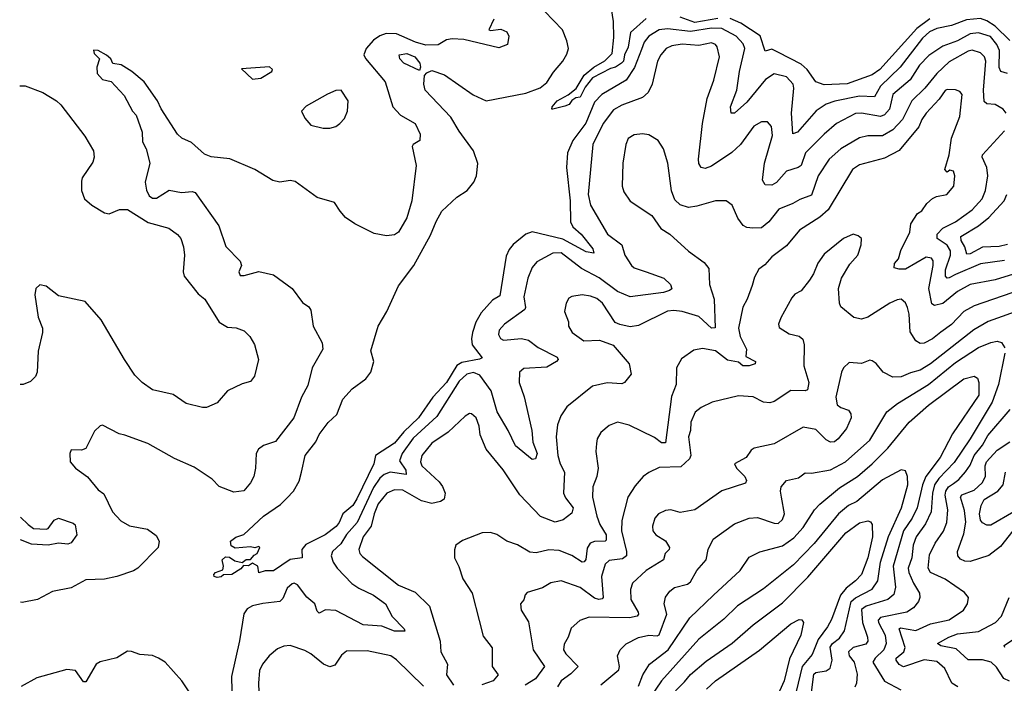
# Model space of a CAD drawing. Extents: x 1268547 to 1425625, y 515768 to 616754.
# Tile 38 of 256: x 1306099 to 1310819, y 543874 to 547053. Entities that reach past the tile are written whole.
import ezdxf

# ---------------------------------------------------------------- set-up
doc = ezdxf.new("R2010")
doc.units = 0

msp = doc.modelspace()

# ---------------------------------------------------------------- linework, layer by layer
at = {"layer": '0CON10XD'}
for points in [[(1310845, 546953.4), (1310775, 547022.3), (1310735, 547047.9), (1310705, 547058.2), (1310637.3, 547052.7), (1310565, 547024.8), (1310495, 547010.5), (1310460, 546995), (1310426.4, 546965), (1310319, 546825), (1310225.4, 546734.6), (1310196, 546684), (1310125, 546687.2), (1310006.7, 546663.3), (1309965, 546649.1), (1309916.7, 546616.7), (1309826.7, 546515), (1309805, 546506), (1309799, 546605), (1309810.2, 546725), (1309806.9, 546745), (1309775, 546779.7), (1309715, 546793.5), (1309673.9, 546766.1), (1309585, 546658.2), (1309525, 546605.6), (1309508.8, 546605), (1309506.8, 546635), (1309537, 546715), (1309549, 546805), (1309574.8, 546915), (1309567.4, 546937.4), (1309533.7, 546973.7), (1309465, 547011.7), (1309415, 547012.9), (1309315, 546996.2), (1309205, 547009.7), (1309165, 547004.8), (1309115, 546973.7), (1309092.9, 546945), (1309080.3, 546910.3), (1309045.7, 546824.3), (1309006.8, 546763.2), (1308889.3, 546695), (1308855, 546658.1), (1308812.6, 546557.4), (1308750.7, 546475), (1308725.6, 546415), (1308720.2, 546345), (1308738.4, 546185), (1308739.2, 546085), (1308750.2, 546060.2), (1308790.4, 546025), (1308846.1, 545955), (1308851.2, 545935), (1308815, 545941.6), (1308702, 546002), (1308555, 546036.2), (1308525, 546026.2), (1308465, 545976.7), (1308445, 545951.8), (1308430.8, 545920.8), (1308400, 545730), (1308365, 545710), (1308310.8, 545649.2), (1308285.1, 545604.8), (1308268.7, 545555), (1308263.9, 545523.9), (1308267.9, 545495), (1308315, 545433.3), (1308303.7, 545426.3), (1308218.9, 545411.1), (1308195, 545396.7), (1308144.9, 545315), (1308079.8, 545245), (1308010.6, 545145), (1307940.9, 545079.2), (1307895, 545024.7), (1307804.7, 544965.3), (1307796.3, 544925), (1307715, 544757.5), (1307695, 544726.4), (1307647.7, 544685), (1307630.9, 544645), (1307616.5, 544625), (1307563.5, 544585), (1307470.8, 544539.2), (1307452, 544515), (1307452.5, 544475), (1307395, 544467.1), (1307315, 544411.9), (1307275, 544412), (1307245, 544402.5), (1307240, 544435), (1307215, 544450), (1307195, 544437.1), (1307172.3, 544437.7), (1307158.5, 544421.5), (1307115, 544395.5), (1307075.7, 544394.3), (1307065.3, 544384.7), (1307045, 544380.4), (1307031.1, 544385), (1307029.5, 544395), (1307037.5, 544405), (1307072.7, 544417.3), (1307076, 544435), (1307070, 544465), (1307085, 544480), (1307105, 544477.5), (1307130.5, 544460.5), (1307165, 544452.5), (1307185, 544467.5), (1307205, 544466.2), (1307222.4, 544487.6), (1307236.7, 544495), (1307250, 544525), (1307245, 544530), (1307226.7, 544523.3), (1307205, 544527.5), (1307131.7, 544521.7), (1307111.7, 544531.7), (1307110, 544555), (1307135, 544573.8), (1307173.8, 544586.2), (1307268, 544675), (1307349.2, 544730.8), (1307379.7, 544760.3), (1307412, 544795), (1307438.3, 544841.7), (1307449.2, 544885), (1307467.8, 544965), (1307518.9, 545031.1), (1307535, 545065.6), (1307577.4, 545122.6), (1307618.8, 545161.2), (1307647.5, 545235), (1307691.9, 545285), (1307757.5, 545332.5), (1307782.5, 545365), (1307796.9, 545415), (1307782.7, 545467.3), (1307817.1, 545585), (1307858.9, 545655), (1307915, 545778.6), (1307988.8, 545875), (1308068.7, 546021.3), (1308095, 546086), (1308122.7, 546135), (1308195, 546203.5), (1308244.3, 546235), (1308275.7, 546275), (1308289.1, 546305), (1308294.5, 546364.5), (1308273.6, 546425), (1308205, 546518.5), (1308165.9, 546585.9), (1308042.7, 546715), (1308036.2, 546743.8), (1308040, 546785), (1308051.1, 546798.9), (1308075, 546809.5), (1308135, 546788.8), (1308273.3, 546693.3), (1308335, 546664.7), (1308525, 546700.6), (1308593.9, 546726.1), (1308625, 546751.8), (1308657.8, 546802.2), (1308703.1, 546855), (1308722.4, 546887.6), (1308730, 546915), (1308722.4, 546952.4), (1308700.4, 547005), (1308615, 547094)], [(1309101.9, 547058.1), (1309027.6, 546992.4), (1309015, 546922), (1308997.9, 546885), (1308992.7, 546855), (1308983.5, 546845), (1308955, 546826.2), (1308930.5, 546819.5), (1308844.4, 546775), (1308809.8, 546730.2), (1308785, 546682.5), (1308765, 546678.8), (1308745, 546665.8), (1308732.4, 546647.6), (1308711.4, 546638.6), (1308655, 546624.3), (1308650, 546625), (1308650.8, 546635), (1308675, 546664.6), (1308727.3, 546692.7), (1308766, 546724), (1308805, 546786.6), (1308850.4, 546825), (1308904, 546856), (1308939.4, 546890.6), (1308947.7, 546967.7), (1308945.5, 547045), (1308935.7, 547105)], [(1308371.5, 547055), (1308347.5, 547005), (1308355, 547001.2), (1308405, 547007.1), (1308433.3, 546995), (1308443.9, 546973.9), (1308436.7, 546935), (1308395, 546918.8), (1308227.7, 546957.7), (1308171.2, 546961.2), (1308145, 546956.8), (1308105, 546933), (1308045, 546931.7), (1307996.4, 546945), (1307905, 546985.7), (1307855, 546986.2), (1307825, 546975.6), (1307795.1, 546954.9), (1307759.2, 546915), (1307747.7, 546885), (1307756.6, 546866.6), (1307850.4, 546755), (1307886.7, 546635), (1307925, 546595.6), (1307995, 546556), (1308018.1, 546505), (1308016.2, 546475), (1307985.6, 546454.4), (1307980.6, 546445), (1307999.4, 546355), (1307979.1, 546185), (1307955, 546104), (1307915, 546034.4), (1307895, 546022.5), (1307857.3, 546017.3), (1307798.5, 546028.5), (1307705.9, 546075.9), (1307660.6, 546105), (1307635, 546136), (1307608.1, 546178.1), (1307525, 546201.9), (1307418.7, 546278.7), (1307395, 546282.9), (1307345, 546275.5), (1307312.2, 546282.2), (1307225.9, 546335.9), (1307106.2, 546386.2), (1307016.7, 546396.7), (1306985, 546408.8), (1306922.7, 546465), (1306876.3, 546486.3), (1306854.8, 546504.8), (1306776.8, 546626.8), (1306759.5, 546665), (1306695, 546755.6), (1306635.6, 546805), (1306585, 546836.8), (1306545, 546842.9), (1306535.4, 546865), (1306515, 546883.3), (1306475, 546905.3), (1306452.8, 546907.2), (1306455, 546890.8), (1306481.4, 546865), (1306469.2, 546825), (1306470.8, 546795), (1306495, 546766.7), (1306537.7, 546757.7), (1306600, 546690), (1306638.8, 546615), (1306656.9, 546595), (1306686.2, 546515), (1306687.8, 546467.8), (1306705.2, 546435.2), (1306723.1, 546365), (1306700, 546275), (1306706.3, 546236.3), (1306719.1, 546209.1), (1306735, 546197.7), (1306755, 546197.5), (1306815, 546235.9), (1306875, 546225.9), (1306925, 546229.3), (1306939.4, 546225), (1307053.8, 546065), (1307087.3, 545967.3), (1307156.2, 545896.2), (1307161.3, 545875), (1307149.5, 545845), (1307155, 545828), (1307175, 545827.5), (1307245, 545846.2), (1307315, 545830.8), (1307404.2, 545765), (1307455, 545697.8), (1307485, 545676.9), (1307495, 545661.2), (1307505.6, 545585), (1307549.2, 545505), (1307552.5, 545475), (1307500, 545385), (1307479.7, 545300.3), (1307449.4, 545245), (1307412.5, 545145), (1307325, 545033.1), (1307267, 545013), (1307244.2, 544995), (1307233.1, 544975), (1307229.6, 544905), (1307221.1, 544865), (1307205.6, 544835), (1307173.4, 544796.6), (1307125, 544789.4), (1307055, 544817.1), (1307021.5, 544851.5), (1306935, 544909.6), (1306841.3, 544951.3), (1306712.3, 545022.3), (1306603, 545063)], [(1309445, 547058.8), (1309335, 547040), (1309265.5, 547065.5)], [(1310462.5, 547057.5), (1310399, 547011), (1310222.6, 546815), (1310185, 546788.8), (1310065, 546746.1), (1309955, 546741), (1309915, 546755.5), (1309874.1, 546814.1), (1309845, 546840.4), (1309735.7, 546895.7), (1309705, 546912.5), (1309673.1, 546903.1), (1309649.2, 546975), (1309555.9, 547035.9), (1309505, 547059.1)], [(1310835, 546795.4), (1310802.5, 546805), (1310794.5, 546824.5), (1310796.3, 546905), (1310783.4, 546935), (1310752.3, 546972.3), (1310695, 546990.6), (1310655, 546984.8), (1310595, 546951.7), (1310525, 546925.7), (1310457.9, 546882.1), (1310412.6, 546835), (1310368.1, 546765), (1310283.8, 546695), (1310268.6, 546625), (1310245, 546597.3), (1310225, 546590), (1310135, 546605.2), (1310105, 546603.3), (1310015, 546555.3), (1309954.6, 546505), (1309865.4, 546415), (1309844.4, 546355), (1309830, 546345), (1309775, 546328), (1309726.6, 546273.4), (1309705, 546260.9), (1309672.5, 546262.5), (1309660.4, 546285), (1309668.9, 546365), (1309707.7, 546497.7), (1309702.2, 546542.2), (1309683.1, 546563.1), (1309655, 546564.4), (1309617.7, 546542.3), (1309555, 546455.6), (1309512.8, 546417.2), (1309415, 546351.8), (1309385, 546340.9), (1309365.4, 546345.4), (1309354.7, 546364.7), (1309352.7, 546385), (1309372, 546555), (1309394.6, 546675), (1309426.4, 546763.6), (1309453.3, 546875), (1309443, 546923), (1309434.1, 546934.1), (1309415, 546941.5), (1309355, 546930.2), (1309275, 546936.5), (1309225, 546928.2), (1309198.5, 546915), (1309172.1, 546885), (1309156.2, 546855), (1309130, 546745), (1309112.3, 546705), (1309085, 546679.6), (1308985, 546644.1), (1308945, 546620.8), (1308895.3, 546555), (1308846.2, 546455), (1308824, 546215), (1308835.4, 546165), (1308916.8, 546025), (1308985.3, 545975.3), (1308999.2, 545925), (1309032.1, 545875), (1309045, 545864.6), (1309102.5, 545845), (1309186, 545815), (1309218.6, 545785), (1309225.5, 545764.5), (1309214, 545755), (1309185, 545746.7), (1309025, 545725.3), (1308965, 545751.4), (1308877, 545817), (1308791.4, 545861.4), (1308695, 545936.6), (1308655, 545934.6), (1308577.4, 545892.6), (1308554.7, 545865.3), (1308535.3, 545814.7), (1308515.4, 545725), (1308524, 545675), (1308519.6, 545665), (1308422.2, 545595), (1308397.8, 545565), (1308394.5, 545545), (1308403.1, 545525), (1308417.5, 545517.5), (1308505, 545525.3), (1308537.4, 545517.4), (1308585, 545482.9), (1308676.1, 545436.1), (1308680.8, 545425), (1308672, 545415)], [(1310827.5, 546605), (1310814.2, 546625), (1310775, 546647.3), (1310735, 546650), (1310721.7, 546661.7), (1310718.5, 546715), (1310730.4, 546855), (1310724.6, 546875), (1310705, 546894.6), (1310665, 546906.5), (1310645, 546902.2), (1310555, 546851.4), (1310495, 546795.9), (1310437.4, 546725), (1310375.8, 546665), (1310331.6, 546575), (1310284.9, 546525.1), (1310235, 546496.7), (1310165, 546496.4), (1310125, 546487.8), (1310035, 546433.8), (1309979.2, 546385), (1309926.2, 546305), (1309895, 546212.1), (1309837.9, 546192.1), (1309805, 546172), (1309738.1, 546145), (1309690, 546085), (1309655, 546056.2), (1309613.9, 546053.9), (1309585, 546057.5), (1309566.7, 546066.7), (1309541.6, 546101.6), (1309515, 546163.8), (1309485, 546185.8), (1309435, 546185.6), (1309345, 546159.2), (1309305, 546153.8), (1309265, 546166.5), (1309239.3, 546190.7), (1309223.1, 546233.1), (1309206.4, 546365), (1309184.4, 546435), (1309158.8, 546475), (1309115, 546500.8), (1309085, 546505.6), (1309045, 546501.4), (1309015, 546483.8), (1309004.4, 546455), (1308989.4, 546365), (1308986.9, 546255), (1308995, 546228.8), (1309025, 546184.2), (1309128.8, 546115), (1309172, 546052), (1309215.5, 546025.5), (1309305, 545944.2), (1309380.2, 545890.2), (1309401.7, 545861.7), (1309406.1, 545785), (1309427.8, 545715), (1309432.7, 545577.3), (1309415, 545575.5), (1309355, 545630.5), (1309275, 545654.7), (1309235, 545660.4), (1309205, 545656.9), (1309065, 545587.9), (1309025, 545582.1), (1308975, 545592.2), (1308953.2, 545603.2), (1308892.9, 545695), (1308865, 545717.5), (1308835, 545729.2), (1308795, 545734.5), (1308745, 545726.9), (1308731.7, 545718.3), (1308718.6, 545695), (1308710.6, 545655), (1308730, 545605), (1308730, 545585), (1308747.5, 545555), (1308803.3, 545515), (1308877.6, 545517.6), (1308943.4, 545493.4), (1309020, 545405), (1309030.8, 545355), (1308998.8, 545315), (1308985, 545308), (1308915, 545313.8), (1308845, 545298.1), (1308721.4, 545198.6), (1308692.9, 545155), (1308677.4, 545112.6), (1308670, 545055), (1308678.7, 544965), (1308689.7, 544925), (1308710.4, 544885), (1308706.1, 544785), (1308715, 544762), (1308752, 544715), (1308745, 544689.4), (1308703.3, 544656.7), (1308665, 544646.4), (1308595, 544672.7), (1308496.3, 544776.3), (1308417.2, 544897.2), (1308334.6, 544995), (1308305.8, 545065), (1308301.1, 545105), (1308286.4, 545145), (1308265, 545164.2), (1308255, 545166), (1308235, 545154.2), (1308153, 545077), (1308075, 545024.6), (1308026.8, 544965), (1308020.9, 544935), (1308027.1, 544915), (1308109.5, 544839.5), (1308126, 544816), (1308139.1, 544785), (1308133.5, 544756.5), (1308116, 544745), (1308075, 544735.9), (1308025, 544747.9), (1307935, 544798.9), (1307895, 544800.2), (1307859.5, 544785), (1307817, 544733), (1307797.3, 544685), (1307783, 544627), (1307745.4, 544575), (1307724.6, 544515), (1307730, 544495), (1307741.9, 544481.9), (1307915, 544344.4), (1307995, 544310), (1308062.7, 544242.7), (1308114.5, 544075), (1308117.9, 544025), (1308150, 543965), (1308144.2, 543915), (1308179, 543865)], [(1308015, 546810), (1307940.4, 546845), (1307921.6, 546865), (1307918.6, 546885), (1307955, 546891.7), (1307992.7, 546875), (1308016.7, 546845), (1308020.8, 546825), (1308015, 546810)], [(1307215, 546767.5), (1307255, 546773.3), (1307307.5, 546805), (1307310, 546815), (1307297, 546827), (1307162.5, 546817.5), (1307215, 546767.5)], [(1306098.6, 546735.9), (1306125, 546736.9), (1306210, 546705), (1306275, 546664.7), (1306295.2, 546645.2), (1306411.5, 546495), (1306452.5, 546425), (1306455.6, 546395), (1306448.7, 546371.3), (1306398.8, 546295), (1306395, 546280), (1306394.3, 546235), (1306409.2, 546195), (1306445, 546164.3), (1306505, 546127.5), (1306527.7, 546122.3), (1306577, 546143), (1306615, 546143.1), (1306715, 546081.4), (1306813.3, 546055), (1306855, 546024.2), (1306870.6, 546005), (1306884.4, 545965), (1306888.1, 545925), (1306881.9, 545845), (1306887.1, 545825), (1306955, 545740), (1306985.6, 545715), (1307054.6, 545604.6), (1307095, 545580), (1307136.7, 545576.7), (1307175, 545562), (1307201.2, 545535), (1307225, 545497.5), (1307243.8, 545425), (1307223.8, 545345), (1307205, 545320), (1307165, 545309.2), (1307095, 545274.3), (1307045, 545216.9), (1306995, 545195.8), (1306975, 545195.7), (1306897.5, 545215), (1306835, 545258), (1306735, 545280), (1306685, 545314.3), (1306650.2, 545350.2), (1306600.6, 545425), (1306489.2, 545615), (1306413.2, 545703.2), (1306285, 545730), (1306225, 545776.2), (1306195, 545783.3), (1306176.2, 545765), (1306171.5, 545735), (1306187.9, 545627.9), (1306208.6, 545575), (1306208.1, 545555), (1306186.9, 545465), (1306181.9, 545365), (1306175, 545343.8), (1306149.7, 545320.3), (1306115, 545305.7), (1306100.8, 545305.5)], [(1307585, 546534), (1307615, 546542), (1307633.8, 546555), (1307655, 546580), (1307670.8, 546615), (1307672.9, 546665), (1307640, 546715), (1307615, 546714.3), (1307575, 546697.1), (1307471.9, 546638.1), (1307450.4, 546615), (1307465, 546580.6), (1307495, 546547.5), (1307554.2, 546534.2), (1307585, 546534)], [(1310905, 545847.1), (1310775, 545807.4), (1310655, 545784.8), (1310595, 545750.8), (1310525, 545693.2), (1310485, 545683.1), (1310472.2, 545692.2), (1310457.5, 545765), (1310478.3, 545875), (1310477.4, 545897.4), (1310470.2, 545910.2), (1310444.9, 545915.1), (1310345, 545858.2), (1310315, 545857.5), (1310291.2, 545865), (1310291.9, 545885), (1310312.4, 545907.6), (1310323, 545947), (1310365.7, 546035), (1310370.8, 546075), (1310403.3, 546125), (1310423, 546137), (1310448, 546172), (1310475, 546196.7), (1310493.6, 546206.4), (1310543.3, 546215), (1310576.2, 546255), (1310581.2, 546305), (1310575, 546327.5), (1310558.3, 546331.7), (1310545, 546322.5), (1310533.3, 546335), (1310554.6, 546405.4), (1310566, 546486), (1310605, 546590), (1310616.5, 546695), (1310605, 546709.2), (1310585, 546717.1), (1310545, 546718.9), (1310535, 546714.3), (1310507, 546673), (1310444.3, 546605.7), (1310422.8, 546575), (1310409.4, 546540.6), (1310315, 546426.8), (1310245, 546390), (1310125, 546358.4), (1310091.5, 546335), (1309975, 546142.7), (1309935, 546107.5), (1309837.8, 546045), (1309775, 545969.5), (1309705, 545917.3), (1309671.1, 545878.9), (1309642.6, 545857.4), (1309620.7, 545819.3), (1309609.7, 545780.3), (1309586.2, 545715), (1309564.8, 545675.2), (1309545.4, 545575), (1309553.1, 545535), (1309582.7, 545475), (1309580.3, 545440.3), (1309626.7, 545415), (1309623.8, 545405), (1309595, 545394.2), (1309565, 545394.6), (1309545, 545412), (1309491.2, 545421.2), (1309435, 545466.9), (1309372.2, 545477.8), (1309330.2, 545469.8), (1309271.2, 545428.8), (1309247.8, 545385), (1309246.2, 545305), (1309222.8, 545247.2), (1309194.4, 545025.6), (1309175, 545026.7), (1309142.1, 545052.1), (1309020.7, 545110.7), (1308965, 545125.6), (1308925, 545108.6), (1308884.7, 545075.3), (1308867.8, 545045), (1308863.5, 545023.5), (1308860.5, 544985), (1308871.5, 544905), (1308864.7, 544865.3), (1308846.2, 544815), (1308844, 544765), (1308864.8, 544674.8), (1308880.2, 544635), (1308909.8, 544585), (1308910.9, 544559.1), (1308905, 544554.2), (1308855, 544553.3), (1308833.5, 544545), (1308818.8, 544521.2), (1308812.3, 544467.7), (1308805, 544455.6), (1308795.5, 544454.5), (1308745, 544486.5), (1308685, 544510.9), (1308635, 544512.9), (1308575, 544498.5), (1308545, 544502.1), (1308485, 544536.7), (1308433.8, 544555), (1308386.8, 544586.8), (1308355, 544597.1), (1308315.8, 544594.2), (1308221.7, 544558.3), (1308190, 544535), (1308183, 544513), (1308183.3, 544475), (1308203.9, 544433.9), (1308222.5, 544375), (1308267.1, 544305), (1308301.2, 544175), (1308319.8, 544099.8), (1308364.4, 544044.4), (1308363.1, 543955), (1308391.9, 543915), (1308367.9, 543885), (1308313.4, 543866.6)], [(1310820.4, 545899.6), (1310705, 545883.1), (1310585, 545831.6), (1310555, 545816.3), (1310545, 545815.4), (1310536.6, 545825), (1310537.2, 545855), (1310560.2, 545925), (1310561, 545945), (1310545, 545972.4), (1310497.2, 546005), (1310496.7, 546025), (1310524.9, 546055.1), (1310584.5, 546085), (1310665, 546141.7), (1310712.5, 546195), (1310728.6, 546235), (1310739.8, 546305), (1310735.7, 546345), (1310712.5, 546395), (1310713.8, 546405), (1310819.5, 546520.5)], [(1310834.6, 545975.4), (1310795, 545967.2), (1310715, 545963.2), (1310655, 545930.8), (1310640, 545930), (1310629.6, 545965), (1310611.9, 545995), (1310611.2, 546015), (1310695, 546065.6), (1310745.3, 546105), (1310818.1, 546185), (1310830.6, 546215)], [(1310855, 545744.3), (1310675, 545682.5), (1310624.1, 545655.9), (1310565, 545592.7), (1310514.1, 545555.9), (1310475, 545524.8), (1310435, 545503.1), (1310415, 545501.4), (1310394.5, 545514.5), (1310367.2, 545557.2), (1310362.8, 545642.8), (1310354.6, 545675), (1310345, 545697.1), (1310325, 545714.3), (1310305, 545711.5), (1310270.6, 545695), (1310165, 545628.5), (1310135, 545619.1), (1310096.9, 545626.9), (1310035, 545678), (1310028.1, 545695), (1310024.3, 545765), (1310037.8, 545815), (1310077.8, 545882.2), (1310116.9, 545925), (1310132.9, 545975), (1310133.8, 546005), (1310118.3, 546018.3), (1310095, 546026.2), (1310047.5, 546005), (1309955, 545929.2), (1309925, 545886), (1309904.4, 545835), (1309884.6, 545805.4), (1309845.4, 545754.6), (1309815, 545738.6), (1309799.8, 545720.2), (1309747.8, 545625), (1309737.1, 545595), (1309738.8, 545578.8)], [(1310915, 545669.1), (1310742.1, 545607.9), (1310672.9, 545567.1), (1310464.5, 545405), (1310415, 545374.6), (1310369.1, 545360.9), (1310325, 545341.8), (1310285, 545340), (1310238.1, 545365), (1310205, 545406), (1310185, 545418), (1310175, 545421.2), (1310134.2, 545405.8), (1310075, 545410), (1310048.6, 545385), (1310038.1, 545365), (1310010.5, 545245), (1310018.3, 545208.3), (1310035, 545195.6), (1310072.1, 545182.1), (1310082.5, 545165), (1310084.5, 545145), (1310062.1, 545095), (1310022.7, 545045), (1310005, 545031.2), (1309985, 545029.5), (1309965, 545040.6), (1309915, 545089.1), (1309855, 545100.5), (1309715, 545021.8), (1309619.3, 545000.7), (1309605, 544990), (1309581.2, 544955), (1309526.2, 544925), (1309535.8, 544905), (1309574.5, 544865), (1309583.1, 544845), (1309578, 544832), (1309464.7, 544795.3), (1309334.7, 544705.3), (1309265, 544691.9), (1309220, 544705), (1309195, 544702.5), (1309161.2, 544685), (1309144, 544665), (1309132.7, 544627.3), (1309134.4, 544604.4), (1309148.8, 544585), (1309195, 544556.5), (1309214.5, 544525), (1309212.2, 544515), (1309192.7, 544495), (1309184.5, 544465), (1309102.5, 544415), (1309037, 544353), (1309026.2, 544323.8), (1309028.2, 544275), (1309062.9, 544215), (1309065.5, 544205), (1309058.6, 544195), (1309022.4, 544187.6), (1308829.2, 544190.8), (1308784.7, 544175.3), (1308742, 544138), (1308728.5, 544095), (1308709.4, 544060.6), (1308705.6, 544035), (1308717.5, 544015), (1308775.7, 543955), (1308741.2, 543918.8), (1308694.6, 543885), (1308676.7, 543856.7)], [(1309738.8, 545578.8), (1309788.3, 545548.3), (1309835, 545537.5), (1309852.9, 545522.9), (1309859.4, 545495), (1309857.2, 545395), (1309881.8, 545315), (1309875, 545279.2), (1309865, 545274.4), (1309795, 545277.3), (1309715.3, 545224.7), (1309695, 545217.8), (1309665, 545221.4), (1309615, 545246.7), (1309545, 545250.5), (1309418.7, 545221.3), (1309365, 545195.7), (1309337.4, 545172.6), (1309315.4, 545124.6), (1309313.8, 545085), (1309304.4, 545055), (1309315.7, 544965), (1309310.3, 544949.7), (1309268.7, 544911.3), (1309165, 544907.5), (1309115, 544884.5), (1309088.1, 544865), (1309049.5, 544820.5), (1309013.6, 544765), (1308985, 544653.3), (1308983.9, 544605), (1309008.4, 544505), (1309007.6, 544485), (1308989.2, 544470.8), (1308925, 544462.9), (1308905, 544444.4), (1308887.8, 544385), (1308896.2, 544285), (1308891.7, 544278.3), (1308875, 544275.8), (1308855, 544282.1), (1308785, 544332.5), (1308695, 544364.5), (1308644.7, 544355.3), (1308605, 544330.5), (1308531.4, 544308.6), (1308522.3, 544297.7), (1308515.9, 544274.1), (1308500, 544255), (1308502, 544225), (1308538.5, 544168.5), (1308560.4, 544035), (1308614.5, 543955), (1308571.5, 543895), (1308522.5, 543865)], [(1308885, 543866.8), (1308971.5, 543938.5), (1308974.7, 543955), (1308963.8, 544006.2), (1308978.1, 544035), (1309006.6, 544063.4), (1309065, 544093.1), (1309115, 544104.2), (1309155, 544100.7), (1309165, 544106.4), (1309201.6, 544205), (1309188.8, 544255), (1309195, 544286), (1309214.7, 544315.3), (1309237.3, 544332.7), (1309300.8, 544349.2), (1309315, 544359.5), (1309345.5, 544415), (1309389.1, 544465), (1309400, 544515), (1309422.9, 544565), (1309525, 544637.8), (1309595, 544664.6), (1309635, 544667.7), (1309715, 544640.9), (1309735, 544640), (1309755, 544659.4), (1309764.7, 544685), (1309750.5, 544765), (1309745.6, 544795), (1309749.4, 544815), (1309774.7, 544845.3), (1309832, 544858), (1309865, 544881.9), (1309895, 544881.3), (1309985, 544896.4), (1310057.7, 544935), (1310175, 545038.5), (1310255.9, 545174.1), (1310306.2, 545213.8), (1310455, 545305.8), (1310585, 545411.2), (1310695, 545483.2), (1310755, 545506.8), (1310785, 545512.3), (1310806.2, 545506.2), (1310821.8, 545481.8)], [(1310821.8, 545455), (1310791.5, 545305), (1310760.5, 545220.5), (1310655.2, 545045), (1310578.4, 544931.6), (1310505, 544855.7), (1310484.8, 544825), (1310475.4, 544785), (1310468.5, 544695), (1310441.8, 544638.2), (1310396.5, 544575), (1310381.6, 544535), (1310375.6, 544475), (1310358.3, 544425), (1310361, 544405), (1310383.6, 544353.6), (1310412.3, 544305), (1310414.6, 544285), (1310407.1, 544265), (1310382.9, 544235), (1310352.2, 544215), (1310225, 544188.4), (1310215, 544177.1), (1310216, 544165), (1310247.5, 544105), (1310252.3, 544065), (1310241.6, 544035), (1310200, 543995), (1310189.2, 543975), (1310244.3, 543884.3), (1310322.6, 543842.6)], [(1308672, 545415), (1308625, 545389.1), (1308515, 545381.9), (1308494.3, 545365), (1308493.3, 545315), (1308516.8, 545246.8), (1308553.7, 545085), (1308559, 545029), (1308579.4, 544975), (1308570.9, 544949.1), (1308555, 544945.8), (1308475, 545011.4), (1308440, 545085), (1308387, 545175), (1308359.2, 545275), (1308305, 545349.3), (1308275, 545363), (1308241.5, 545355), (1308205, 545321.1), (1308097.9, 545152.1), (1307985, 545047.5), (1307931.7, 544975), (1307919.7, 544940.3), (1307949.8, 544895), (1307951.4, 544875), (1307875, 544886.1), (1307845.3, 544875), (1307825, 544855.9), (1307795, 544812.5), (1307716.5, 544645), (1307665, 544587.5), (1307637.7, 544542.3), (1307598.8, 544505), (1307592.2, 544485), (1307601.2, 544455), (1307620.3, 544425), (1307691.3, 544351.3), (1307725, 544328.9), (1307795, 544296.7), (1307852.8, 544255), (1307883.8, 544193.8), (1307942.5, 544135), (1307945.8, 544124.2), (1307896, 544124), (1307835, 544147.9), (1307745, 544153.8), (1307615, 544221.9), (1307565, 544226.2), (1307535, 544209.2), (1307525, 544218.8), (1307513.1, 544255), (1307475, 544286.5), (1307431.1, 544345), (1307415, 544353.5), (1307405, 544350.9), (1307380.5, 544329.5), (1307359.8, 544280.2), (1307346, 544265), (1307265, 544256.9), (1307215.3, 544244.7), (1307189.1, 544230.9), (1307172.6, 544207.4), (1307153.2, 544076.8), (1307114.1, 543905.9), (1307117.1, 543767.1)], [(1309065, 543860), (1309086.5, 543915), (1309118.7, 543965), (1309207.4, 544035), (1309311.7, 544188.3), (1309425, 544296.9), (1309552.7, 544415), (1309595, 544477.8), (1309646.2, 544503.8), (1309755, 544532.5), (1309809.3, 544570.7), (1309855, 544620), (1309909.6, 544705), (1309935, 544731.5), (1310029.3, 544810.7), (1310115, 544865.3), (1310185, 544925.9), (1310259.9, 545000.1), (1310362.8, 545125), (1310455, 545207.1), (1310625, 545332), (1310675, 545345.6), (1310690.6, 545335), (1310696.9, 545315), (1310696.3, 545255), (1310570.9, 545069.1), (1310511, 544955), (1310442.8, 544865), (1310426.9, 544825), (1310401.1, 544715), (1310377.6, 544665), (1310336.1, 544605), (1310286.2, 544435), (1310297, 544335), (1310289.9, 544300.1), (1310261.1, 544275), (1310156.3, 544243.7), (1310135, 544227.3), (1310139, 544165), (1310163.8, 544095), (1310165.3, 544075), (1310155, 544062.1), (1310095, 544044.8), (1310071.8, 544025), (1310075.8, 544005), (1310098.4, 543975), (1310113.1, 543916.9), (1310110, 543875), (1310101.8, 543855)], [(1310596.3, 543856.3), (1310567.8, 543875), (1310534.6, 543945), (1310495, 543978.7), (1310435, 543986.6), (1310335, 543953.5), (1310315, 543964.1), (1310300.3, 543985), (1310301.2, 543995), (1310336.8, 544025), (1310343.3, 544045), (1310315.5, 544135), (1310320.6, 544139.4), (1310395, 544127.3), (1310465, 544158.6), (1310555, 544177.6), (1310623.1, 544225), (1310642.9, 544255), (1310647.1, 544285), (1310628.6, 544308.6), (1310535, 544373.4), (1310464.4, 544404.4), (1310453.7, 544425), (1310460.2, 544489.8), (1310487.1, 544545), (1310527.2, 544602.8), (1310543.6, 544645), (1310547.6, 544705), (1310535.5, 544775), (1310538.4, 544795), (1310551.7, 544815), (1310575, 544831.5), (1310600.2, 544849.8), (1310632.4, 544887.6), (1310655, 544919.1), (1310674.1, 544965), (1310714, 545015), (1310739.6, 545060.4), (1310846.9, 545185)], [(1306603, 545063), (1306575, 545069.4), (1306495, 545110), (1306485, 545106.7), (1306457.7, 545082.3), (1306415, 544998.8), (1306395, 544990), (1306345, 544992.5), (1306338.8, 544975), (1306340, 544935), (1306366.2, 544905), (1306423.3, 544863.3), (1306475, 544801.2), (1306501.4, 544781.4), (1306542.9, 544695), (1306582.9, 544652.9), (1306625, 544628.8), (1306711.9, 544611.9), (1306752.6, 544582.6), (1306767.5, 544555), (1306762.3, 544525), (1306665, 544425.9), (1306645, 544412.7), (1306565, 544385.2), (1306505, 544372.1), (1306415, 544368.8), (1306345, 544331.1), (1306256.4, 544313.6), (1306184.6, 544275.4), (1306111.1, 544261.1), (1306102.4, 544263)], [(1310859.4, 544605), (1310800.5, 544529.5), (1310745, 544486.9), (1310655, 544457.8), (1310629.2, 544459.2), (1310609.1, 544469.1), (1310595.5, 544485), (1310594, 544505), (1310625, 544589.2), (1310634.4, 544645.6), (1310627.6, 544702.4), (1310608.3, 544765), (1310615, 544776.5), (1310675, 544799.8), (1310713.3, 544835), (1310728.1, 544865), (1310727.1, 544915), (1310733.9, 544935), (1310785, 544990.6), (1310845, 545031.5)], [(1309895, 543829.2), (1309905, 543918.2), (1309915, 543925.2), (1309965.6, 543934.4), (1309983.8, 543946.2), (1309993.3, 543985), (1309983.4, 544046.6), (1309995, 544063.9), (1310029.4, 544090.6), (1310053.4, 544125), (1310084.5, 544265), (1310105, 544283.9), (1310185.1, 544324.9), (1310213.4, 544365), (1310225.8, 544455), (1310263.4, 544576.6), (1310326.8, 544715), (1310355.7, 544825), (1310355.3, 544865.3), (1310345, 544892), (1310325, 544897.1), (1310235, 544849.2), (1310111.5, 544745), (1310072.3, 544725), (1310024.8, 544685.2), (1309906.7, 544543.3), (1309808.2, 544441.8), (1309664.3, 544325.7), (1309539.1, 544245), (1309475, 544180.4), (1309354.8, 544085.2), (1309175.8, 543885), (1309118.6, 543801.4)], [(1310864.9, 544695.1), (1310755, 544631.1), (1310735, 544632.2), (1310715, 544642.1), (1310705, 544655.8), (1310700.6, 544685), (1310708.6, 544725), (1310723, 544755), (1310788.2, 544795), (1310814.2, 544825), (1310825, 544885.6)], [(1306101.8, 544670.5), (1306138.8, 544635), (1306165, 544616), (1306225, 544612.5), (1306235, 544616.2), (1306263.8, 544655), (1306285, 544665.8), (1306355, 544641.2), (1306365, 544632.5), (1306372.5, 544585), (1306345, 544546.2), (1306330, 544540), (1306285, 544545.8), (1306235, 544536), (1306155, 544540), (1306102, 544561.5)], [(1309242.3, 543837.7), (1309285, 543881.1), (1309315, 543916), (1309389.9, 543980.1), (1309515, 544066.8), (1309615, 544154.6), (1309755, 544258.7), (1309877.4, 544382.6), (1310059.1, 544595), (1310125, 544642.7), (1310165, 544651.5), (1310177.7, 544647.7), (1310186.2, 544635), (1310187.3, 544575), (1310165.2, 544475), (1310133.7, 544395), (1310105.7, 544364.3), (1310060.4, 544329.6), (1310033.6, 544296.4), (1309989.8, 544180.2), (1309971.4, 544145), (1309926.2, 544083.8), (1309897.8, 544012.2), (1309849.5, 543955), (1309820.6, 543835)], [(1310843.6, 543883.6), (1310817.1, 543897.1), (1310781.8, 543951.8), (1310756.5, 543975), (1310715, 543987.1), (1310645, 543985.9), (1310588.6, 544038.6), (1310515, 544053.3), (1310499.2, 544065), (1310552.5, 544095), (1310595, 544110.5), (1310695, 544122.1), (1310776.5, 544165), (1310806.1, 544195), (1310842.2, 544285)], [(1309390.7, 543845), (1309434.8, 543885.2), (1309645, 544032.5), (1309795, 544158.8), (1309835, 544179.2), (1309848.1, 544178.1), (1309855.7, 544165.7), (1309843.2, 544105), (1309789.7, 543990.3), (1309763, 543885), (1309726.7, 543805)], [(1310822, 544045), (1310818, 544055), (1310857.7, 544082.3)], [(1306936.3, 543795), (1306875.7, 543885.7), (1306795.6, 543975), (1306764.7, 543994.7), (1306735, 544007.3), (1306675, 544011.2), (1306635, 544026.4), (1306615, 544027.5), (1306565, 543996), (1306485, 543976.7), (1306465, 543965.4), (1306415, 543881.4), (1306405, 543881.4), (1306366.4, 543935), (1306325, 543940.3), (1306180.4, 543899.6), (1306105, 543858.2)], [(1308035, 543859.6), (1307905, 543987.1), (1307877.8, 544005), (1307765, 544028.7), (1307665, 544027.8), (1307640.8, 544009.2), (1307609.1, 543960.9), (1307585, 543952.9), (1307555.2, 543965.2), (1307494.7, 544014.7), (1307465, 544031.1), (1307395.5, 544055.5), (1307365, 544051.4), (1307335, 544038.6), (1307294.2, 544005.8), (1307262.9, 543965), (1307248.5, 543935), (1307242.7, 543875), (1307248.2, 543745)]]:
    msp.add_lwpolyline(points, dxfattribs=at)

doc.saveas('drawing.dxf')
